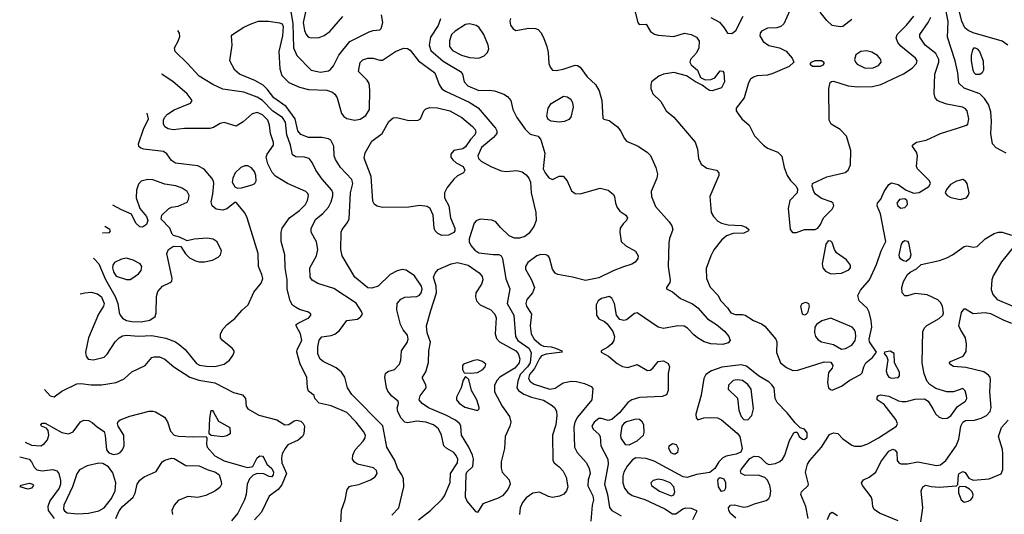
# Model space of a CAD drawing. Extents: x 1173029 to 1307123, y 522559 to 678521.
# Tile 190 of 256: x 1191364 to 1198830, y 587786 to 591537. Entities that reach past the tile are written whole.
import ezdxf

# ---------------------------------------------------------------- set-up
doc = ezdxf.new("R2010")
doc.units = 0

msp = doc.modelspace()

# ---------------------------------------------------------------- linework, layer by layer
at = {"layer": '0CON10XD'}
for points in [[(1193548.8, 591675), (1193514.8, 591515), (1193522.8, 591455), (1193535.4, 591425), (1193555, 591404.6), (1193575, 591398.5), (1193635, 591401.8), (1193673, 591417), (1193715, 591446.5), (1193815, 591561.5)], [(1198843.9, 590523.9), (1198767.1, 590565), (1198741.5, 590595), (1198728, 590675), (1198733.2, 590765), (1198728.2, 590838.2), (1198709.4, 590895), (1198679.9, 590939.9), (1198645, 590973.8), (1198525, 591019.1), (1198485.6, 591055), (1198478.2, 591135), (1198457.4, 591225), (1198399.4, 591405), (1198405.4, 591524.6), (1198377.8, 591665)], [(1193418.2, 591615), (1193434.2, 591505), (1193440.7, 591325), (1193465.9, 591265.9), (1193575, 591154.3), (1193645, 591138.5), (1193705, 591149.2), (1193721.7, 591158.3), (1193743.2, 591186.8), (1193785, 591267.5), (1193868.6, 591371.4), (1194015, 591446), (1194045, 591456.2), (1194095, 591460), (1194105, 591470), (1194116.7, 591515), (1194108.8, 591575)], [(1196030, 591595), (1196052.5, 591515), (1196061.7, 591501.7), (1196115, 591503.8), (1196148.3, 591448.3), (1196178.3, 591428.3), (1196205, 591420.5), (1196325, 591409.4), (1196405, 591435.7), (1196455, 591424.3), (1196495, 591404), (1196515.6, 591375), (1196514.4, 591325), (1196495.7, 591285), (1196451.2, 591235), (1196446.2, 591215), (1196456.7, 591195), (1196504, 591155), (1196527.7, 591097.7), (1196562.3, 591082.3), (1196605, 591082.9), (1196634.5, 591095.5), (1196675, 591148.6), (1196695, 591147.5), (1196704.2, 591134.2), (1196708.9, 591065), (1196685, 591020), (1196615, 590998.6), (1196595, 591000), (1196571.2, 591015), (1196540, 591040), (1196487.5, 591065), (1196421.2, 591111.2), (1196325, 591136), (1196245, 591124.4), (1196211.1, 591108.9), (1196155.8, 591065), (1196148.6, 591045), (1196149.2, 591015), (1196165.9, 590975.9), (1196225.8, 590915.8), (1196266.3, 590846.3), (1196325, 590796.9), (1196485, 590607.5), (1196504.2, 590555.8), (1196510.8, 590485), (1196532.1, 590442.1), (1196575, 590412), (1196647.5, 590395), (1196665.9, 590375.9), (1196666, 590355), (1196596.2, 590195), (1196606.2, 590075), (1196623.8, 590045), (1196658.9, 590008.9), (1196685, 589994.3), (1196735, 589980.8), (1196836.8, 589976.8), (1196872.7, 589962.7), (1196893.3, 589945), (1196890, 589935), (1196855, 589918.6), (1196775, 589915.6), (1196722.6, 589897.4), (1196685, 589864.2), (1196628.7, 589791.3), (1196603.7, 589746.3), (1196569.5, 589650.5), (1196571.5, 589575), (1196598.6, 589508.6), (1196656.8, 589446.8), (1196680, 589405), (1196731.7, 589351.7), (1196756.7, 589315), (1196790.7, 589300.7), (1196845, 589301.9), (1196865, 589295.6), (1196927.8, 589255), (1196989.8, 589229.8), (1197013.1, 589213.1), (1197098.6, 589115), (1197104.3, 589094.3), (1197102.9, 589012.9), (1197134.1, 588934.1), (1197178, 588898), (1197226.8, 588876.8), (1197265, 588878.2), (1197465, 588941.9), (1197515, 588939.4), (1197530.8, 588915), (1197524, 588895), (1197497.8, 588862.2), (1197490.5, 588785), (1197497.1, 588745), (1197511.4, 588731.4), (1197525, 588728.1), (1197595, 588757.1), (1197657.7, 588802.3), (1197738.8, 588845), (1197751.7, 588858.3), (1197764, 588905), (1197780.8, 588935), (1197830.8, 588975), (1197862, 589015), (1197807.5, 589095), (1197806.6, 589115), (1197824.8, 589205), (1197820.2, 589255), (1197805, 589318.8), (1197789.3, 589349.3), (1197728.8, 589405), (1197720, 589445), (1197738.6, 589485), (1197807.3, 589565), (1197859.8, 589680.2), (1197895.3, 589784.7), (1197932.5, 589855), (1197890.8, 590065), (1197866.1, 590126.1), (1197868.8, 590145), (1197895, 590176.7), (1197918.1, 590235), (1197953.6, 590286.4), (1197975, 590300), (1198025, 590287.5), (1198085, 590244.3), (1198145, 590221.9), (1198185, 590227.8), (1198257.9, 590272.1), (1198271.2, 590295), (1198262.5, 590315), (1198170.6, 590405), (1198164.4, 590425), (1198172.7, 590505), (1198163, 590533), (1198134.2, 590575), (1198134, 590585), (1198165, 590608.6), (1198237.4, 590622.6), (1198345.4, 590674.6), (1198475.6, 590715.6), (1198543.1, 590736.9), (1198554.3, 590745.7), (1198560, 590785), (1198549.4, 590845), (1198533.9, 590863.9), (1198513.9, 590873.9), (1198395.3, 590895.3), (1198343.3, 590913.3), (1198322.5, 590925), (1198305.6, 590945), (1198297.2, 590977.2), (1198302.2, 591125), (1198334.6, 591215), (1198333.8, 591235), (1198310.1, 591280.1), (1198230.5, 591345), (1198189.6, 591405), (1198190, 591425), (1198253.8, 591516.2), (1198272.8, 591557.2)], [(1197205, 591606), (1197157.5, 591505), (1197135, 591484.5), (1197105, 591476.2), (1197035, 591473.6), (1196989.4, 591450.6), (1196978.1, 591435), (1196975.6, 591415), (1197001.3, 591371.3), (1197045, 591340.5), (1197125, 591323.1), (1197175, 591297.8), (1197222.5, 591245), (1197233.8, 591215), (1197198.3, 591181.7), (1197075, 591128), (1197035, 591117.2), (1196955, 591112.1), (1196927.7, 591102.3), (1196904.6, 591085.4), (1196891.2, 591058.8), (1196856.7, 590945), (1196797.1, 590865), (1196798.1, 590845), (1196812.1, 590822.1), (1196839.2, 590785), (1196895, 590737.5), (1196935.3, 590655.3), (1197004.8, 590584.8), (1197035, 590562), (1197113.2, 590533.2), (1197142.6, 590502.6), (1197160.5, 590415), (1197182.5, 590355), (1197208.3, 590318.3), (1197251.2, 590275), (1197262.7, 590252.7), (1197260, 590225), (1197203.2, 590166.7), (1197191.6, 590105), (1197205.6, 589945.6), (1197225, 589924.3), (1197255, 589922.9)], [(1197675, 591538.6), (1197605, 591486), (1197585, 591482.5), (1197525, 591493.1), (1197485, 591532), (1197434.2, 591595)], [(1198856.2, 591345), (1198814.4, 591374.4), (1198595, 591437.9), (1198555, 591455.5), (1198531.5, 591475), (1198507.4, 591525), (1198484.8, 591614.8)], [(1194389.4, 587745), (1194479.1, 587815), (1194568.8, 587901.2), (1194584.7, 587925.3), (1194627.5, 588027.5), (1194630.9, 588095), (1194682.8, 588175), (1194685.2, 588205.2), (1194675, 588230.6), (1194655, 588253.5), (1194602, 588285), (1194580, 588305), (1194563.6, 588385), (1194540, 588435), (1194502.9, 588465), (1194443.3, 588485), (1194375, 588492.7), (1194305, 588479.5), (1194284.7, 588484.7), (1194255, 588517.5), (1194230.8, 588565), (1194227.4, 588592.6), (1194236.2, 588626.2), (1194233.8, 588643.8), (1194185, 588680.6), (1194155, 588720), (1194144.7, 588744.7), (1194132.9, 588825), (1194137.5, 588852.5), (1194155, 588870), (1194205, 588884.5), (1194242.9, 588925), (1194255.4, 588955), (1194260, 589025), (1194301.9, 589088.1), (1194310.4, 589115), (1194304.4, 589145), (1194272.9, 589185), (1194251.6, 589225), (1194223.3, 589336.7), (1194226, 589385), (1194253.4, 589416.6), (1194285, 589431.7), (1194375, 589437.2), (1194395, 589447.7), (1194409.3, 589465), (1194416.3, 589493.7), (1194410.8, 589515), (1194356.9, 589595), (1194295, 589638.7), (1194265, 589642.5), (1194226.6, 589633.4), (1194172.2, 589605), (1194082.8, 589517.2), (1194035, 589500.6), (1194005, 589504.4), (1193904.3, 589585), (1193808.5, 589745), (1193800, 589795), (1193801.8, 589925), (1193808.5, 589945), (1193850.9, 589999.1), (1193863.5, 590026.5), (1193872.4, 590225), (1193890.4, 590295), (1193881.5, 590325), (1193840.5, 590370.5), (1193796.4, 590416.3), (1193757.8, 590477.8), (1193748.9, 590505), (1193747.4, 590577.4), (1193722.4, 590622.4), (1193705, 590632.5), (1193655, 590644.6), (1193555, 590642.7), (1193495, 590665.5), (1193474.3, 590694.3), (1193453.9, 590785), (1193385, 590878), (1193290.4, 590945), (1193241.1, 591011.1), (1193210.5, 591040.5), (1193146.6, 591076.6), (1193031.4, 591125), (1192994.6, 591155), (1192956.8, 591225), (1192974.6, 591345), (1192971.2, 591415), (1192976.7, 591425), (1193065, 591481.1), (1193120, 591505), (1193175, 591527.1), (1193250, 591525), (1193335, 591514.5), (1193355, 591505.5), (1193361.1, 591485), (1193357.2, 591415), (1193330, 591295), (1193337.7, 591165), (1193352.9, 591112.9), (1193405, 591060), (1193486, 591025), (1193555, 591008.3), (1193691.9, 591001.9), (1193737.1, 590987.1), (1193753.4, 590973.4), (1193770.8, 590945), (1193805, 590825.6), (1193822.8, 590802.8), (1193845, 590788.5), (1193905, 590776), (1193945, 590783.2), (1193989, 590811), (1194016, 590855), (1194019.6, 591005), (1194013.2, 591053.2), (1193999.3, 591079.3), (1193934.4, 591144.4), (1193945, 591212.5), (1193965, 591232.5), (1194005, 591245.6), (1194045, 591244.3), (1194095, 591229.2), (1194115, 591229.2), (1194214, 591295), (1194275, 591321.9), (1194305, 591318.6), (1194325, 591305.7), (1194388.5, 591225), (1194511.2, 591135), (1194544.8, 591044.8), (1194565, 591013.8), (1194593.1, 590995), (1194772.5, 590912.5), (1194839.9, 590869.9), (1194971.9, 590715), (1194982.9, 590695), (1194982.9, 590675), (1194955.8, 590644.2), (1194865, 590566.9), (1194837.5, 590505), (1194842.3, 590485), (1194862.2, 590465), (1194935.7, 590425), (1195015, 590390.7), (1195053.4, 590386.6), (1195135, 590393.1), (1195175, 590382.5), (1195205, 590361.5), (1195225, 590335.6), (1195237.3, 590305), (1195241.3, 590225), (1195278.8, 590075), (1195280, 590015), (1195261.7, 589968.3), (1195224.3, 589915.7), (1195195, 589893.8), (1195155, 589880), (1195115, 589881.2), (1195075, 589898.8), (1195010.3, 589960.3), (1194975, 590003.3), (1194945, 590016.7), (1194856.4, 590023.6), (1194825, 590011.2), (1194810, 589995), (1194772.9, 589875), (1194772.7, 589852.7), (1194783.8, 589825), (1194815, 589789.2), (1194845, 589769.2), (1194954.3, 589755.7), (1194996.1, 589756.1), (1195015, 589746.7), (1195024.2, 589725), (1195051.6, 589571.6), (1195080, 589495), (1195060.8, 589385), (1195111.3, 589295), (1195123.4, 589135), (1195140.9, 589105), (1195223.8, 589045), (1195243.2, 589013.2), (1195234.3, 588935), (1195215, 588905.2), (1195159, 588845), (1195141.9, 588795), (1195133.8, 588745), (1195146.2, 588725), (1195186.3, 588696.3), (1195245, 588673.6), (1195335, 588650.9), (1195401.8, 588611.8), (1195422.9, 588592.9), (1195434.4, 588565), (1195437.3, 588535), (1195429.1, 588465), (1195403.6, 588385), (1195406.2, 588195), (1195416.7, 588175), (1195455, 588146), (1195485, 588112), (1195507.9, 588067.9), (1195519.6, 587995), (1195511.1, 587965), (1195490.9, 587939.1), (1195457.1, 587922.9), (1195405, 587914.1), (1195375, 587920.3), (1195305, 587953.1), (1195255, 587945.4), (1195205, 587911.5), (1195177.3, 587875), (1195159.1, 587835), (1195154.7, 587784.7)], [(1194554.6, 591545), (1194537.7, 591492.3), (1194478.9, 591405), (1194469.3, 591345), (1194482.7, 591302.7), (1194575, 591223.3), (1194707.8, 591145), (1194722.5, 591125), (1194733.5, 591065), (1194763.1, 591035), (1194845, 590999.2), (1194925, 591003.8), (1194965, 590998.2), (1195035, 590971.5), (1195063.9, 590953.9), (1195087.5, 590925), (1195104.4, 590855), (1195133.1, 590795), (1195197.8, 590707.8), (1195235, 590670), (1195295, 590653.8), (1195315.8, 590625), (1195345.4, 590525), (1195334.6, 590405), (1195348.2, 590375), (1195376.7, 590336.7), (1195405, 590325.6), (1195455, 590351.1), (1195485, 590351.5), (1195515, 590315.6), (1195548.1, 590238.1), (1195575, 590218.2), (1195615, 590216.2), (1195765, 590258.5), (1195826, 590245), (1195864.4, 590215), (1195874.4, 590195), (1195881.4, 590145), (1195893.4, 590113.4), (1195915, 590086), (1195960, 590055), (1195973.8, 590035), (1195966, 590015), (1195940.4, 589989.6), (1195918.1, 589955), (1195914.4, 589925), (1195925.7, 589855), (1195961.2, 589821.2), (1196032.4, 589782.4), (1196054, 589745), (1196052, 589725), (1196031.7, 589698.3), (1196005, 589682.5), (1195941.7, 589661.7), (1195865, 589632.5), (1195755, 589580), (1195655, 589559.2), (1195555.3, 589585.3), (1195444.5, 589604.5), (1195425, 589614.2), (1195404.5, 589644.5), (1195381.3, 589731.3), (1195371.2, 589745), (1195355, 589752.9), (1195315.5, 589755.5), (1195285.7, 589745.7), (1195218.2, 589695), (1195199.6, 589665), (1195200, 589645), (1195245.6, 589565), (1195266.9, 589505), (1195251.5, 589465), (1195210.4, 589415), (1195201.5, 589385), (1195207.1, 589365), (1195244, 589304), (1195235.2, 589215), (1195241.8, 589155), (1195265, 589113.8), (1195315, 589070), (1195335, 589061.5), (1195395, 589056.7), (1195426, 589045), (1195476.1, 589026.1), (1195478.8, 589015), (1195355, 588999.7), (1195322, 588988), (1195305, 588967.9), (1195267.6, 588892.4), (1195230.7, 588845), (1195222.3, 588815), (1195233.8, 588793.8), (1195265, 588771.9), (1195385, 588734.2), (1195425, 588743.1), (1195485, 588784.1), (1195545.4, 588795.4), (1195585, 588793.5), (1195647.4, 588777.4), (1195697.5, 588755), (1195710.7, 588740.7), (1195702.5, 588655), (1195595, 588523.3), (1195574.1, 588485), (1195566.6, 588446.6), (1195571.6, 588295), (1195592, 588255), (1195661.5, 588175), (1195683.3, 588133.3), (1195689.6, 588095), (1195675, 588048), (1195672, 588002), (1195709.6, 587925), (1195714.6, 587895), (1195705.2, 587854.8), (1195695, 587733.8)], [(1195084.6, 591545.4), (1195080.9, 591525), (1195085.5, 591495), (1195105, 591467.8), (1195125, 591455.5), (1195225, 591473.1), (1195275, 591471.4), (1195295, 591462.5), (1195315, 591440), (1195335, 591402), (1195361.8, 591335), (1195370.3, 591289.7), (1195375.5, 591205.5), (1195386.8, 591176.8), (1195404.1, 591154.1), (1195432.5, 591152.5), (1195485, 591161.5), (1195575, 591193.1), (1195595, 591190), (1195615, 591177.1), (1195667.5, 591105), (1195729.4, 591045), (1195757.9, 590997.9), (1195777.3, 590925), (1195785, 590790), (1195793, 590783), (1195835, 590773.3), (1195896.7, 590725), (1195922.3, 590692.3), (1195948, 590638), (1195965.9, 590615.9), (1196055, 590578.5), (1196125, 590529.1), (1196146.4, 590506.3), (1196187.1, 590415), (1196200, 590365), (1196196, 590335), (1196151.9, 590235), (1196154.4, 590195), (1196185, 590120), (1196290, 590005), (1196308.1, 589975), (1196316.5, 589945), (1196292.3, 589877.7), (1196287.3, 589845), (1196282.1, 589665), (1196297.3, 589562.7), (1196294.3, 589545), (1196267.5, 589505), (1196267.5, 589495), (1196315, 589472.2), (1196375, 589422.9), (1196465, 589381.2), (1196505, 589352.3), (1196579.4, 589269.4), (1196647.5, 589225), (1196708.6, 589175), (1196742, 589135), (1196752, 589105), (1196735, 589085.8), (1196695, 589073.5), (1196605, 589077.6), (1196555, 589094.7), (1196504.4, 589125), (1196475, 589146.5), (1196428, 589198), (1196402.6, 589212.6), (1196355, 589214.6), (1196245, 589195.4), (1196204.2, 589204.2), (1196045, 589314.5), (1196025, 589308.2), (1195965, 589260), (1195945, 589256.2), (1195913.8, 589263.8), (1195890, 589295), (1195875, 589383.8), (1195855, 589425.7), (1195835, 589438.1), (1195775, 589421.5), (1195751.5, 589405), (1195735.4, 589375), (1195737.9, 589295), (1195755, 589269.5), (1195797.8, 589247.8), (1195819.4, 589229.4), (1195861.7, 589171.7), (1195875.4, 589135), (1195870, 589105), (1195855, 589079.5), (1195825, 589052.5), (1195774, 589025), (1195773.8, 589015), (1195828.6, 588985), (1195895, 588929.7), (1195935, 588905.9), (1195975, 588900), (1196045, 588921.5), (1196125, 588875.6), (1196145, 588880), (1196165, 588894.3), (1196205, 588944.4), (1196245, 588950.9), (1196280.7, 588930.7), (1196291.4, 588905), (1196282.2, 588855), (1196281.4, 588725), (1196267.7, 588692.3), (1196235, 588680), (1196065, 588670.7), (1196006.2, 588653.8), (1195974.4, 588635), (1195911.8, 588555), (1195855, 588506.1), (1195826.4, 588496.4), (1195775, 588513.5), (1195755, 588511.5), (1195720.6, 588485), (1195703.1, 588455), (1195712.2, 588432.2), (1195754.4, 588394.4), (1195765, 588376.7), (1195771.9, 588305), (1195823.7, 588203.7), (1195825.3, 588165), (1195797.8, 588015), (1195822.4, 587935), (1195837.5, 587837.5), (1195853.5, 587813.5), (1195924.4, 587774.4)], [(1196604.5, 591554.5), (1196669.7, 591519.7), (1196706.7, 591475), (1196730, 591435), (1196765, 591433.8), (1196793.3, 591455), (1196851.2, 591565)], [(1197255, 589922.9), (1197314.6, 589945.4), (1197395, 589945.8), (1197415, 589956), (1197437.1, 589985), (1197458.9, 590035), (1197525, 590101.4), (1197536.9, 590125), (1197531.4, 590145), (1197517.5, 590155), (1197445, 590181.1), (1197398.6, 590215), (1197385.8, 590235), (1197373.8, 590275), (1197376.7, 590295), (1197485.4, 590345.4), (1197622.2, 590377.8), (1197646, 590395), (1197663, 590437), (1197665.7, 590545.7), (1197633.9, 590653.9), (1197586.7, 590705), (1197516.7, 590745), (1197501.2, 590775), (1197500, 591015), (1197510.3, 591059.7), (1197520.5, 591069.5), (1197535, 591071.2), (1197645, 591034.4), (1197718, 591028), (1197830.2, 591029.8), (1197895, 591045.5), (1198065, 591127.1), (1198131.2, 591168.8), (1198165.3, 591204.7), (1198168.2, 591225), (1198157.5, 591245), (1198045, 591335.7), (1198023.1, 591365), (1198009.7, 591399.7), (1198017.3, 591425), (1198089.6, 591495), (1198144.6, 591565)], [(1194185, 587778.9), (1194238.8, 587835), (1194277.5, 587995), (1194273.8, 588055), (1194262, 588085), (1194228.1, 588135), (1194210, 588195), (1194148.1, 588295), (1194117.8, 588457.8), (1193883.5, 588695), (1193849.6, 588745), (1193829.7, 588825), (1193804.1, 588865), (1193765, 588896.2), (1193665, 588943.8), (1193643, 588963), (1193623.8, 589003.8), (1193624.7, 589055), (1193635, 589105.8), (1193655, 589131.1), (1193725, 589142.3), (1193755, 589153.2), (1193789.7, 589180.3), (1193845, 589256), (1193925, 589266.5), (1193951.9, 589285), (1193963.1, 589305), (1193956.9, 589325), (1193915, 589386.5), (1193745, 589497.5), (1193625.5, 589535.5), (1193582.6, 589562.6), (1193565.8, 589585), (1193564.2, 589655), (1193614.3, 589745), (1193625.6, 589795), (1193615, 589853.3), (1193575.6, 589925), (1193575.6, 589955), (1193610, 590025), (1193662.2, 590067.8), (1193705, 590115.8), (1193726.4, 590155), (1193739.5, 590200.5), (1193738.8, 590225), (1193730, 590245), (1193658.8, 590328.8), (1193610.8, 590395), (1193582, 590455), (1193558.8, 590485), (1193525, 590494.2), (1193458.3, 590498.3), (1193433.4, 590513.4), (1193418.2, 590585), (1193390, 590665), (1193379.3, 590759.3), (1193357.1, 590795), (1193284.6, 590844.6), (1193205, 590924.3), (1193165, 590950.5), (1193065, 590987.8), (1192905, 591010.4), (1192830, 591045), (1192725, 591108.5), (1192637.5, 591205), (1192541.9, 591295), (1192537.8, 591325), (1192566.5, 591375), (1192579.1, 591410.9), (1192575.5, 591435), (1192563.4, 591456.5)], [(1194845, 591244.4), (1194885, 591261.9), (1194912.1, 591287.9), (1194921.1, 591315), (1194916.2, 591345), (1194883.1, 591425), (1194845, 591481.1), (1194825, 591493.1), (1194775, 591506.7), (1194745, 591501.4), (1194665, 591450), (1194639.5, 591425), (1194623.4, 591376.6), (1194622.1, 591335), (1194645, 591303.1), (1194715, 591268.2), (1194775, 591250.9), (1194845, 591244.4)], [(1197775, 591169.6), (1197835, 591172.1), (1197875, 591190.5), (1197895.4, 591215), (1197894.5, 591235), (1197868.1, 591265), (1197825, 591290.4), (1197785, 591300), (1197743.3, 591295), (1197705, 591272), (1197693.3, 591235), (1197701.1, 591215), (1197715, 591200.9), (1197775, 591169.6)], [(1198645, 591121.8), (1198615, 591122.7), (1198600.9, 591135), (1198592.8, 591155), (1198580.8, 591225), (1198581.1, 591265), (1198591.2, 591308.8), (1198605, 591326.7), (1198625, 591316.7), (1198642, 591295), (1198668.9, 591225), (1198671.1, 591155), (1198662.9, 591135), (1198645, 591121.8)], [(1197435, 591182.5), (1197375, 591182.5), (1197360, 591195), (1197360, 591205), (1197367.5, 591215), (1197395, 591228), (1197445, 591228), (1197462.5, 591215), (1197462.5, 591205), (1197455, 591193.3), (1197435, 591182.5)], [(1193797.5, 587665), (1193803.9, 587816.1), (1193833.4, 587896.6), (1193848, 587975), (1193864.2, 587995.8), (1193879.2, 588000.8), (1193935, 588012.9), (1194023.4, 588046.6), (1194059.7, 588070.3), (1194074.2, 588095), (1194068.7, 588118.7), (1194047.6, 588137.6), (1193925, 588167.1), (1193902.4, 588182.4), (1193888, 588205), (1193891.4, 588235), (1193908.1, 588275), (1193969.7, 588340.3), (1193983.8, 588365), (1193985.4, 588385), (1193970.4, 588415), (1193915.6, 588485.6), (1193845, 588556.9), (1193725, 588607.5), (1193635, 588627.5), (1193601.2, 588665), (1193596.2, 588686.2), (1193555, 588718.8), (1193546.7, 588745), (1193540.4, 588825), (1193491.6, 588925), (1193465.6, 589015), (1193468.9, 589035), (1193503.1, 589105), (1193492.5, 589155), (1193460, 589215), (1193460, 589225), (1193475, 589236.2), (1193556, 589275), (1193572.5, 589295), (1193570.8, 589305), (1193555, 589318.9), (1193485, 589338.1), (1193455, 589355.7), (1193433, 589373), (1193414.4, 589405), (1193393.1, 589493.1), (1193392.1, 589565), (1193377.1, 589655), (1193373.6, 589755), (1193348.1, 589855), (1193346.9, 589925), (1193355.6, 589955), (1193411.1, 590035), (1193485, 590089.6), (1193532.5, 590135), (1193546.4, 590165), (1193553.3, 590205), (1193548.8, 590218.8), (1193532.9, 590235), (1193395, 590295.5), (1193305, 590351.5), (1193279, 590379), (1193245.8, 590445), (1193233.1, 590495), (1193241.5, 590518.5), (1193289.2, 590585), (1193288.9, 590605), (1193265, 590673.3), (1193258.1, 590738.1), (1193244.7, 590775), (1193205, 590816), (1193165, 590834.5), (1193126.2, 590823.8), (1193058.5, 590761.5), (1193005, 590729.1), (1192915, 590756.4), (1192885, 590749.5), (1192835, 590720.5), (1192805, 590711.1), (1192615, 590713.1), (1192527.9, 590702.1), (1192489.7, 590709.7), (1192465, 590724.2), (1192455, 590747.5), (1192454.6, 590775), (1192462.5, 590795), (1192485, 590820.6), (1192535, 590852.9), (1192660, 590905), (1192672.5, 590925), (1192635, 590974), (1192525, 591068.6), (1192445, 591121.9), (1192440.9, 591126.4)], [(1195455, 590759.5), (1195395, 590767.5), (1195370.3, 590780.3), (1195361.4, 590805), (1195372.1, 590865), (1195395, 590900.6), (1195486.8, 590956.8), (1195515, 590952.9), (1195542, 590935), (1195556.4, 590906.4), (1195560.5, 590875), (1195543.3, 590796.7), (1195528.7, 590781.3), (1195495, 590764.4), (1195455, 590759.5)], [(1194565, 589900), (1194535, 589914.4), (1194514.6, 589934.6), (1194507.1, 589955), (1194500, 590055), (1194475.6, 590105.6), (1194455, 590120.8), (1194397.4, 590127.4), (1194315, 590116.2), (1194115, 590112.9), (1194075, 590122.5), (1194054.4, 590134.4), (1194041.2, 590161.2), (1194028.8, 590348.8), (1193976.7, 590486.7), (1193982.7, 590527.3), (1194034.5, 590615.5), (1194112.5, 590675), (1194164.2, 590765), (1194195, 590794), (1194225, 590795.7), (1194315, 590773.3), (1194385, 590774.3), (1194404.3, 590785.7), (1194428.8, 590845), (1194445, 590861.2), (1194475, 590871.4), (1194531.9, 590868.1), (1194626.7, 590845), (1194716, 590795), (1194798.1, 590728.1), (1194816.7, 590705), (1194823.3, 590685), (1194816.4, 590665), (1194782.5, 590627.5), (1194745, 590571.9), (1194725, 590558.6), (1194655, 590544), (1194633, 590517), (1194634.3, 590495), (1194647.5, 590475), (1194675, 590451.4), (1194726.2, 590425), (1194739.2, 590395), (1194728.8, 590375), (1194685, 590352.9), (1194655, 590328.6), (1194604.5, 590265), (1194584.5, 590225), (1194586.4, 590186.4), (1194618.1, 590125), (1194631.4, 590035), (1194664.6, 589955), (1194662.9, 589935), (1194655, 589922.5), (1194615, 589903.5), (1194565, 589900)], [(1191821.9, 589459.1), (1191857.5, 589465), (1191905, 589470.5), (1191955, 589458.9), (1191985, 589434.2), (1192004.6, 589385), (1191999.2, 589365), (1191962.1, 589305), (1191886.5, 589125), (1191862.2, 589015), (1191867.5, 588985), (1191883.3, 588963.3), (1191925, 588957.8), (1192005, 588978.2), (1192028.6, 589001.4), (1192087.3, 589092.7), (1192118.6, 589125), (1192145, 589140), (1192175, 589144.7), (1192265, 589138.1), (1192365, 589140.9), (1192471.9, 589121.9), (1192545, 589093.1), (1192574.7, 589074.7), (1192617.8, 589035), (1192705, 588928.9), (1192727.7, 588917.7), (1192781.2, 588908.8), (1192845, 588908), (1192915, 588923.8), (1192956.1, 588953.9), (1192980.2, 588989.8), (1192991.4, 589015), (1192989.4, 589025), (1192974.3, 589045), (1192900.8, 589105), (1192888, 589125), (1192888, 589155), (1192908.3, 589191.7), (1192938.6, 589225), (1192995, 589271.9), (1193050, 589335), (1193095.7, 589375), (1193138.7, 589471.3), (1193195, 589538.8), (1193208.1, 589575), (1193201.4, 589605), (1193174.3, 589665), (1193173.5, 589765), (1193089.4, 590035), (1193071.5, 590071.5), (1193005, 590150), (1192995, 590150), (1192935, 590103.5), (1192905, 590093.6), (1192855, 590099.4), (1192824.6, 590124.6), (1192816.7, 590155), (1192828.5, 590215), (1192836, 590295), (1192832.7, 590312.7), (1192822, 590335), (1192762.4, 590402.4), (1192715, 590429.5), (1192545, 590448.7), (1192515, 590468.2), (1192479, 590519), (1192455, 590537.5), (1192304.7, 590554.7), (1192282, 590562), (1192268.1, 590575), (1192265.7, 590595.7), (1192302.6, 590707.4), (1192340, 590785), (1192329.8, 590827.2)], [(1193015, 590260), (1193045, 590263.1), (1193126.2, 590283.8), (1193146, 590295), (1193157.1, 590315), (1193154.4, 590355), (1193144.4, 590385), (1193123.1, 590413.1), (1193095, 590428.5), (1193070.9, 590429.1), (1193040, 590415), (1192998, 590375), (1192980, 590335), (1192975.8, 590305), (1192995, 590268.8), (1193015, 590260)], [(1191921.4, 589727.3), (1191925.6, 589725.6), (1191964.4, 589684.4), (1192011.8, 589571.8), (1192087.7, 589437.7), (1192108.1, 589385), (1192117.3, 589317.3), (1192126.1, 589295), (1192145, 589273.9), (1192175, 589256.6), (1192215, 589248.4), (1192284.6, 589245.4), (1192352.1, 589257.9), (1192391.2, 589285), (1192400, 589315), (1192401.3, 589438.7), (1192410.6, 589475), (1192446, 589515), (1192506.1, 589543.9), (1192517.5, 589555), (1192520, 589575), (1192480, 589765), (1192492.5, 589795), (1192530.7, 589819.3), (1192587, 589817), (1192620.5, 589760.5), (1192651.3, 589731.3), (1192697.1, 589707.1), (1192725, 589700.5), (1192765, 589700.9), (1192826.6, 589713.4), (1192869.2, 589735), (1192887.5, 589755), (1192894.2, 589785), (1192862.4, 589852.4), (1192832.4, 589872.4), (1192785, 589879.5), (1192686.9, 589873.1), (1192635, 589861.2), (1192575, 589888.8), (1192531.2, 589901.2), (1192521.2, 589911.2), (1192503.3, 589955), (1192437.5, 590025), (1192443.3, 590055), (1192494.3, 590105.7), (1192515, 590116), (1192565, 590124), (1192635, 590153.3), (1192645, 590172.5), (1192649.4, 590205), (1192634.2, 590235), (1192595, 590260), (1192547.4, 590277.4), (1192465, 590290.6), (1192375, 590322.5), (1192335, 590324.6), (1192285, 590312.7), (1192265, 590290), (1192249.1, 590245), (1192246.6, 590186.6), (1192274.2, 590105), (1192325.5, 590045.5), (1192336.2, 590015), (1192326.1, 589983.9), (1192295, 589963.8), (1192275, 589966.2), (1192244.2, 589995), (1192213.3, 590063.3), (1192135, 590094.6), (1192070.8, 590129.8)], [(1198495, 590174.7), (1198542.7, 590187.3), (1198556.8, 590203.3), (1198563.2, 590225), (1198548.2, 590295), (1198535, 590312.2), (1198515, 590324.5), (1198466.3, 590313.7), (1198422.1, 590287.9), (1198391.3, 590248.7), (1198382.5, 590225), (1198395.8, 590205), (1198425, 590187.5), (1198495, 590174.7)], [(1198045, 590108.5), (1198075, 590113.5), (1198095.5, 590135), (1198093.6, 590163.6), (1198075, 590179.2), (1198035, 590172.9), (1198015.7, 590145), (1198021.9, 590125), (1198045, 590108.5)], [(1191993.1, 589920.5), (1191995, 589920), (1192045, 589923.8), (1192053.3, 589935), (1192046.7, 589945), (1192011.1, 589968.8)], [(1197342.5, 587755), (1197325.6, 587845), (1197286.7, 587935), (1197292.5, 587955), (1197342.5, 588005), (1197346.2, 588015), (1197321.9, 588105), (1197336.5, 588165), (1197354.5, 588195), (1197443.8, 588295), (1197505, 588391.5), (1197535, 588402.5), (1197568, 588398), (1197605, 588358.8), (1197675, 588310), (1197695, 588302.9), (1197745, 588302.5), (1197795, 588321.1), (1197875, 588366), (1198012.9, 588455), (1198020, 588475), (1198007.1, 588505), (1197919.8, 588619.8), (1197866, 588655), (1197865.8, 588674.2), (1197875, 588686), (1197895, 588692.5), (1197955, 588682.7), (1198027.4, 588647.4), (1198055, 588640.5), (1198085, 588641.5), (1198155, 588658.5), (1198225, 588660.8), (1198252, 588645), (1198286.9, 588586.9), (1198310, 588545), (1198335, 588523.3), (1198365, 588512.2), (1198396.7, 588515), (1198425, 588532.9), (1198476, 588604), (1198535.7, 588644.3), (1198546.2, 588665), (1198544.5, 588685), (1198532.4, 588722.4), (1198515, 588740), (1198445, 588715.6), (1198395, 588715.6), (1198311.1, 588741.1), (1198265, 588769.4), (1198244, 588794), (1198221.9, 588851.9), (1198208, 588935), (1198213.1, 589175), (1198226.4, 589203.6), (1198241.5, 589218.5), (1198335, 589270.7), (1198363.1, 589295), (1198369.2, 589315), (1198360.4, 589365), (1198345, 589393.1), (1198325, 589411.8), (1198245, 589449.6), (1198155, 589460), (1198095, 589441.9), (1198075, 589442.9), (1198055.5, 589465.5), (1198053.1, 589506.9), (1198065, 589551.2), (1198096.2, 589605), (1198115, 589621.2), (1198165, 589646.7), (1198200.3, 589679.7), (1198339.3, 589710.7), (1198395, 589730), (1198437.2, 589752.8), (1198525, 589817.1), (1198545, 589821.5), (1198597.3, 589812.7), (1198625, 589816.2), (1198685.8, 589874.2), (1198753.8, 589916.2), (1198785, 589926.9), (1198815, 589926.9), (1198885, 589903.3)], [(1197515, 589610.7), (1197595, 589614.7), (1197650, 589640), (1197662.7, 589655), (1197663.6, 589675), (1197633.3, 589715), (1197558.4, 589768.4), (1197543.4, 589793.4), (1197525, 589847.1), (1197515, 589858.1), (1197495, 589860.8), (1197475.6, 589834.4), (1197449.6, 589685), (1197452.9, 589655), (1197475, 589631.1), (1197515, 589610.7)], [(1198085, 589704), (1198065, 589708), (1198045, 589721.2), (1198035.8, 589735), (1198033.5, 589753.5), (1198051.2, 589835), (1198062.2, 589855), (1198075, 589863.1), (1198095, 589857.1), (1198103.1, 589845), (1198120.8, 589755), (1198113.8, 589725), (1198085, 589704)], [(1198893.6, 589806.4), (1198809.1, 589700.8), (1198746.6, 589595), (1198736, 589564), (1198730.6, 589490.6), (1198742.5, 589452.5), (1198775.2, 589415.2), (1198893.7, 589363.7)], [(1192175, 589565.8), (1192202.7, 589567.3), (1192215, 589574), (1192265, 589609.2), (1192285.4, 589634.6), (1192291.1, 589665), (1192277.1, 589685), (1192225, 589714.4), (1192175, 589728.1), (1192135, 589720), (1192084.4, 589695.6), (1192070.7, 589675), (1192067.8, 589655), (1192075, 589624.3), (1192095, 589592.2), (1192175, 589565.8)], [(1194835, 587798.8), (1194825, 587803.3), (1194758, 587885), (1194745.7, 587915), (1194749.8, 588090.2), (1194755.6, 588105), (1194800.9, 588149.1), (1194806, 588204), (1194798.4, 588235), (1194770.8, 588295), (1194715.4, 588385), (1194709.5, 588455), (1194702.1, 588472.1), (1194668.6, 588498.6), (1194595, 588538.9), (1194465, 588593.6), (1194415, 588625.6), (1194393.8, 588655), (1194401.1, 588685), (1194447.1, 588745), (1194445, 588767.5), (1194418.8, 588815), (1194418.8, 588825), (1194443.1, 588866.9), (1194463, 588937), (1194465.6, 589025), (1194478.3, 589091.7), (1194452.7, 589162.7), (1194449.2, 589215), (1194482, 589332), (1194524.1, 589465.9), (1194521.2, 589515), (1194500.9, 589585), (1194514, 589616), (1194538.1, 589641.9), (1194635, 589686.5), (1194685, 589696.4), (1194765, 589675.4), (1194848, 589618), (1194869.9, 589589.9), (1194875.4, 589565), (1194865, 589532), (1194823.8, 589466.2), (1194821.1, 589435), (1194828.9, 589405), (1194855.6, 589375), (1194935.6, 589335.6), (1194967.9, 589305), (1194976.2, 589275), (1194970, 589155), (1194978.6, 589118.6), (1195002.2, 589095), (1195126.8, 589025), (1195144, 589005), (1195156, 588965), (1195150.6, 588935), (1195118, 588895), (1195005.7, 588825), (1194985, 588802.5), (1194965.5, 588765), (1194965.4, 588715.4), (1195022.5, 588605), (1195077.7, 588527.7), (1195087.7, 588485), (1195081.3, 588455), (1195044.7, 588375), (1195041.1, 588285), (1195015.7, 588185), (1195014.3, 588135), (1195022.5, 588105), (1195076.8, 588046.8), (1195084.5, 588015), (1195065.5, 587975), (1195024, 587926), (1194993, 587907), (1194875, 587865.6), (1194835, 587798.8)], [(1197315, 589297.1), (1197299.2, 589305), (1197287.5, 589365), (1197298, 589385), (1197325, 589394.3), (1197346, 589385), (1197351.4, 589365), (1197337.5, 589315), (1197325, 589300), (1197315, 589297.1)], [(1197595, 589039.1), (1197625, 589042.5), (1197675, 589069.5), (1197698.9, 589105), (1197704.6, 589135), (1197702.1, 589165), (1197694.4, 589185), (1197677.1, 589205), (1197515, 589272.9), (1197446.1, 589253.9), (1197405.4, 589225), (1197393.3, 589205), (1197390.4, 589165), (1197399.1, 589135), (1197419.2, 589109.2), (1197445, 589093.8), (1197535, 589073.2), (1197595, 589039.1)], [(1198025, 587737.5), (1197883.6, 587793.7), (1197843.1, 587823.1), (1197833.3, 587845), (1197828.5, 587895), (1197819.5, 587919.5), (1197755.8, 588005), (1197748, 588025), (1197763.3, 588046.7), (1197805, 588068.1), (1197855.8, 588105), (1197894, 588185), (1197955, 588265.8), (1197985, 588279.2), (1198002.3, 588272.3), (1198014, 588255), (1198018, 588195), (1198031.2, 588175), (1198045, 588169.2), (1198095, 588168.5), (1198175, 588183.6), (1198314.8, 588154.8), (1198345, 588161.3), (1198386, 588195), (1198466.2, 588305), (1198484.8, 588355.2), (1198501.6, 588455), (1198515, 588484.5), (1198535, 588497.3), (1198605, 588500.9), (1198655, 588513.8), (1198694.3, 588535), (1198721.9, 588565), (1198731.1, 588595), (1198721.1, 588715), (1198725.6, 588805), (1198721.9, 588825), (1198710.9, 588840.9), (1198675, 588866.2), (1198539.1, 588899.1), (1198445, 588906.9), (1198416.2, 588925), (1198413.8, 588935), (1198421.2, 588945), (1198518.1, 588985), (1198539.8, 589019.8), (1198542.7, 589077.3), (1198536, 589125), (1198496.7, 589186.7), (1198485.5, 589215.5), (1198504.7, 589315.3), (1198525, 589344.2), (1198535, 589344), (1198595, 589307.8), (1198684.6, 589315.4), (1198725, 589309.6), (1198827.5, 589257.5), (1198885.8, 589235.8)], [(1191553.5, 588733.6), (1191595, 588684.4), (1191625, 588675.6), (1191685, 588718.8), (1191796.5, 588776.5), (1191829.1, 588779.1), (1191905, 588768.1), (1191985, 588766.9), (1192095.4, 588784.6), (1192155.5, 588814.5), (1192215, 588866.7), (1192314.5, 588915.5), (1192365, 588974), (1192385, 588980), (1192425, 588979.2), (1192465, 588961.4), (1192533.9, 588903.9), (1192655.4, 588825.4), (1192723.4, 588803.4), (1192845, 588782.7), (1192985, 588710.6), (1193052.7, 588692.7), (1193076, 588665), (1193082, 588605), (1193093.3, 588585), (1193176.5, 588536.5), (1193313.1, 588503.1), (1193375, 588464.2), (1193405, 588466), (1193445, 588493.8), (1193465, 588498.8), (1193495, 588491.2), (1193513.8, 588475), (1193523.8, 588455), (1193520, 588395), (1193508.6, 588375), (1193475, 588348.5), (1193398.5, 588311.5), (1193376, 588284), (1193355.7, 588244.2), (1193348.9, 588215), (1193351.9, 588175), (1193386.5, 588095), (1193351.1, 588008.9), (1193325, 587973.4), (1193255.4, 587924.6), (1193198.4, 587801.6), (1193144.6, 587745)], [(1197975, 588817.5), (1198025, 588822.5), (1198036, 588835), (1198034.3, 588865), (1197998, 588935), (1197993.8, 589005), (1197965, 589022.2), (1197922.5, 589015), (1197920, 589005), (1197939.7, 588979.7), (1197947.7, 588957.7), (1197934.5, 588875), (1197941.5, 588845), (1197955, 588826.9), (1197975, 588817.5)], [(1194785, 588856.7), (1194835, 588862.5), (1194876, 588885), (1194894, 588905), (1194897.5, 588925), (1194874, 588945), (1194836.6, 588956.6), (1194806.9, 588953.1), (1194730, 588925), (1194722.5, 588915), (1194722.5, 588885), (1194735, 588860), (1194785, 588856.7)], [(1196795, 587756.2), (1196755, 587792.5), (1196740.6, 587815), (1196738, 587835), (1196755, 587856), (1196785, 587858.6), (1196855, 587840), (1196885, 587844.4), (1196935, 587865.4), (1197025, 587890), (1197044.5, 587905.5), (1197054.3, 587925), (1197059.5, 587965), (1197053.3, 588005), (1197035.6, 588045), (1197015, 588064.3), (1196963, 588083), (1196865, 588079.5), (1196833.8, 588095), (1196830, 588115), (1196834.2, 588125), (1196900.6, 588209.4), (1196934.4, 588225.6), (1196965, 588224.4), (1196985, 588214.3), (1197025, 588173.8), (1197045, 588164.2), (1197095, 588171.9), (1197127.5, 588187.5), (1197147.1, 588205), (1197165.3, 588234.7), (1197201.4, 588345), (1197235, 588402.5), (1197245, 588410), (1197258.3, 588408.3), (1197273.8, 588375), (1197298.8, 588355), (1197315, 588351.9), (1197335, 588371.2), (1197335, 588403.3), (1197315, 588431.2), (1197281.7, 588441.7), (1197245, 588478.8), (1197184.6, 588554.6), (1197108.5, 588635), (1197092.5, 588665), (1197084.7, 588744.7), (1197068.5, 588768.5), (1197047.6, 588787.6), (1196965, 588836.7), (1196875, 588910.5), (1196835, 588918.4), (1196688.3, 588901.7), (1196610, 588875), (1196565.8, 588845), (1196550.5, 588815), (1196531.7, 588688.3), (1196491.2, 588545), (1196492.5, 588517.5), (1196505, 588502.5), (1196552.3, 588517.7), (1196605, 588521.1), (1196655, 588516.5), (1196685, 588502.5), (1196805, 588400.4), (1196825.4, 588375), (1196841.4, 588285), (1196832.9, 588257.1), (1196796.9, 588243.1), (1196722, 588228), (1196696.2, 588215), (1196666.2, 588185), (1196635.9, 588134.1), (1196596.7, 588103.3), (1196495, 588087.1), (1196425, 588065.9), (1196395, 588070.8), (1196175, 588189.6), (1196115, 588208.5), (1196035, 588214), (1196011.7, 588198.3), (1195969.4, 588150.6), (1195944, 588106), (1195937.9, 588075), (1195937.1, 588025), (1195949.1, 587985), (1195975, 587951.1), (1196009.2, 587929.2), (1196105, 587896.9), (1196255, 587826.6), (1196315, 587789.4), (1196340.3, 587789.7), (1196392.8, 587827.2), (1196415, 587834.4), (1196455, 587833.1), (1196496.2, 587815), (1196496.2, 587805), (1196465, 587743.8)], [(1194835, 588574), (1194848.8, 588585), (1194848.8, 588595), (1194829.4, 588655), (1194790.4, 588725), (1194769.5, 588809.5), (1194745, 588830), (1194726.1, 588803.9), (1194711.9, 588745), (1194676.7, 588675), (1194675.6, 588655), (1194697.8, 588627.8), (1194738.5, 588598.5), (1194835, 588574)], [(1196885, 588501.1), (1196915.5, 588535), (1196927.7, 588585), (1196911.2, 588735), (1196885, 588771.1), (1196845, 588800.6), (1196805, 588806.4), (1196775, 588800), (1196737.8, 588765), (1196737.3, 588735), (1196807.4, 588667.4), (1196816.1, 588575), (1196835, 588528.6), (1196856, 588505), (1196885, 588501.1)], [(1191405.6, 588334.1), (1191455, 588310.4), (1191525, 588304.4), (1191550.2, 588319.8), (1191575, 588350), (1191585.5, 588385.5), (1191580.8, 588420.8), (1191568.3, 588438.3), (1191530, 588455), (1191523.8, 588465), (1191535, 588476.2), (1191557.3, 588477.3), (1191685, 588405.7), (1191734.2, 588395.8), (1191769.7, 588410.3), (1191825, 588486.7), (1191850.7, 588499.3), (1191885, 588496.7), (1191915, 588481.2), (1191955, 588446.2), (1192004.3, 588414.3), (1192013.6, 588383.6), (1192021.9, 588275), (1192040.8, 588250.8), (1192075, 588239.6), (1192105, 588243.8), (1192125.3, 588254.7), (1192144.6, 588275.4), (1192157.5, 588305), (1192154.5, 588385), (1192110, 588455), (1192106.1, 588473.9), (1192111.2, 588488.8), (1192127.3, 588502.7), (1192199.1, 588530.9), (1192345, 588566.8), (1192375, 588567.9), (1192395, 588561.8), (1192461.7, 588521.7), (1192485, 588486), (1192506.6, 588416.6), (1192535, 588386.5), (1192567.9, 588377.9), (1192676.3, 588373.7), (1192777, 588377), (1192783, 588363), (1192781.2, 588318.8), (1192786.7, 588295), (1192845, 588228.2), (1192915, 588190.3), (1193065, 588147.3), (1193095, 588140.6), (1193130.8, 588149.2), (1193166, 588215), (1193185, 588230), (1193205, 588226), (1193215.6, 588215), (1193237.5, 588165), (1193275, 588133.3), (1193289.2, 588105), (1193286.5, 588085), (1193275, 588071.1), (1193255, 588072.5), (1193215, 588091.5), (1193165.5, 588094.5), (1193135, 588083.1), (1193105.9, 588054.1), (1193089.2, 588015), (1193082.1, 587935), (1193069.6, 587895), (1193017.1, 587795), (1192969.2, 587735)], [(1192905, 588374.4), (1192815, 588382.5), (1192800, 588395), (1192805.8, 588515), (1192815, 588572.5), (1192825, 588572.5), (1192835, 588560), (1192872.9, 588492.9), (1192956.7, 588445), (1192960, 588395), (1192935, 588380.8), (1192905, 588374.4)], [(1195985, 588312), (1196046.3, 588343.7), (1196094, 588385), (1196099.2, 588405), (1196096.1, 588463.9), (1196085, 588486.7), (1196065, 588504), (1196035, 588506.7), (1195965, 588486.5), (1195945, 588473.8), (1195930.9, 588455), (1195918.9, 588385), (1195923, 588363), (1195955, 588314), (1195985, 588312)], [(1198179.5, 587605), (1198211.1, 587835), (1198200, 587965), (1198213.3, 587995), (1198235, 588006), (1198275.6, 587995.6), (1198335, 587990.5), (1198467.5, 588002.5), (1198477.5, 588012.5), (1198482.5, 588085), (1198487.5, 588095), (1198515, 588111.2), (1198533.9, 588103.9), (1198560.5, 588060.5), (1198595, 588044), (1198715, 588053.6), (1198805, 588092.2), (1198818.9, 588125), (1198819.5, 588245), (1198816.1, 588276.1), (1198787.1, 588375), (1198808.5, 588445), (1198859.6, 588500.4)], [(1196325, 588241.9), (1196305, 588253.1), (1196285.7, 588285), (1196290, 588305), (1196315, 588323.1), (1196340.8, 588315), (1196358.1, 588285), (1196350.8, 588255), (1196335, 588242.9), (1196325, 588241.9)], [(1191364.3, 588222.3), (1191435, 588203.9), (1191454, 588185), (1191472.8, 588142.8), (1191495, 588124), (1191535, 588116.7), (1191615.2, 588125.2), (1191645, 588115.3), (1191660, 588095), (1191672.5, 588042.5), (1191673.4, 588015), (1191663.7, 587985), (1191593, 587887), (1191577.5, 587845), (1191580.4, 587815), (1191625.4, 587755)], [(1191805, 587790), (1191885, 587793.6), (1191965, 587811.8), (1192004.6, 587835), (1192060.9, 587905), (1192088, 587965), (1192093.8, 588025), (1192071.1, 588101.1), (1192036.9, 588145), (1191995, 588172.2), (1191963.2, 588173.2), (1191875, 588153.8), (1191816.8, 588123.2), (1191797.6, 588092.4), (1191764.6, 587995), (1191697.8, 587855), (1191696.6, 587825), (1191705, 587811.1), (1191725, 587797.5), (1191805, 587790)], [(1192092.7, 587755), (1192117.5, 587812.5), (1192144.8, 587845.2), (1192224, 587916), (1192239.1, 587945), (1192255.5, 588015), (1192274.4, 588045), (1192309.1, 588070.9), (1192400.3, 588109.7), (1192445, 588182.5), (1192465, 588196.2), (1192515, 588211.2), (1192535, 588210), (1192625, 588155.6), (1192725, 588154.5), (1192785.8, 588125.8), (1192850, 588105), (1192875.8, 588085), (1192892, 588035), (1192893.8, 588015), (1192881.2, 587988.8), (1192845, 587962), (1192775, 587928.6), (1192715, 587914.4), (1192638.7, 587921.3), (1192565, 587890), (1192534.8, 587855.2), (1192517.9, 587815), (1192522.5, 587785)], [(1191425, 587976), (1191367.5, 587995), (1191375, 588008), (1191435, 588022.5), (1191461.2, 588015), (1191468, 588005), (1191455, 587984.2), (1191425, 587976)], [(1196305, 587925.6), (1196325, 587934.2), (1196330.9, 587955), (1196325.4, 587995), (1196296.9, 588025), (1196245, 588045.8), (1196205, 588051.3), (1196167.5, 588042.5), (1196148.6, 588025), (1196155.6, 588005), (1196215, 587961.1), (1196305, 587925.6)], [(1196685, 587958), (1196663.8, 587995), (1196658.6, 588045), (1196662.1, 588057.9), (1196674.2, 588065.8), (1196703.8, 588055), (1196716.8, 588026.8), (1196717.1, 587985), (1196705, 587964), (1196685, 587958)], [(1198525, 587877.8), (1198555, 587884.4), (1198576.2, 587895), (1198592, 587915), (1198594, 587935), (1198587, 587957), (1198567.3, 587977.3), (1198535, 587993.8), (1198492.5, 587997.5), (1198482.5, 587987.5), (1198482.5, 587947.5), (1198502.7, 587895), (1198525, 587877.8)], [(1197564.1, 587774.1), (1197525, 587800), (1197505, 587787.5), (1197486.7, 587745)]]:
    msp.add_lwpolyline(points, dxfattribs=at)

doc.saveas('drawing.dxf')
